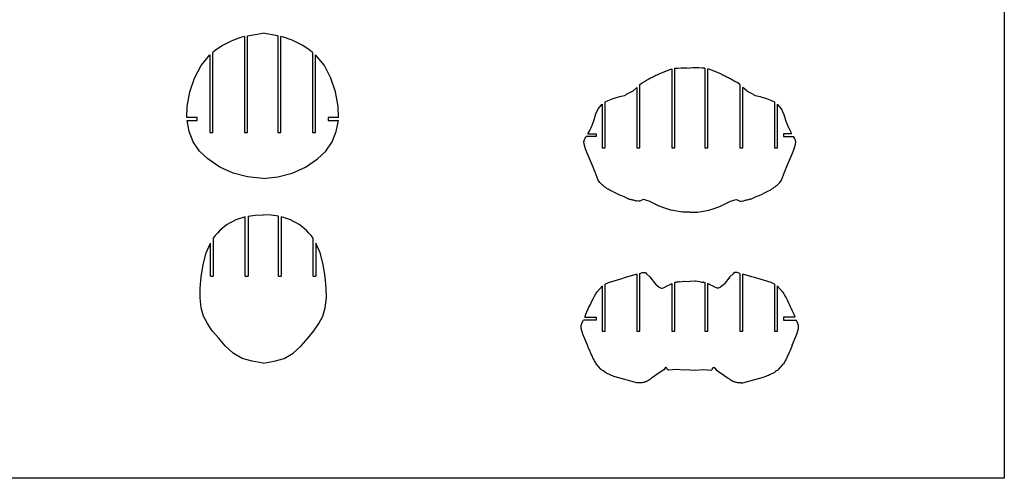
# Model space of a CAD drawing. Extents: x -170 to 170, y -270 to 270.
# Tile 15 of 31: x 43 to 170, y -270 to -211. Entities that reach past the tile are written whole.
import ezdxf

# ---------------------------------------------------------------- set-up
doc = ezdxf.new("R2010")
doc.units = 0
doc.header["$MEASUREMENT"] = 0
doc.layers.get('0').update_dxf_attribs({"linetype": 'CONTINUOUS'})

msp = doc.modelspace()

# ---------------------------------------------------------------- linework, layer by layer
for p, q in [((170.49, 270.1), (170.49, -270.1)), ((72.61, -212.81), (74.57, -212.46)), ((76.52, -212.81), (74.57, -212.46)), ((69.72, -213.9), (69.38, -214.09)), ((70.06, -213.73), (69.72, -213.9)), ((70.41, -213.56), (70.06, -213.73)), ((70.77, -213.4), (70.41, -213.56)), ((71.13, -213.26), (70.77, -213.4)), ((71.49, -213.13), (71.13, -213.26)), ((71.86, -213.01), (71.49, -213.13)), ((72.23, -212.91), (71.86, -213.01)), ((72.23, -212.91), (72.23, -225.32)), ((72.61, -225.32), (72.61, -212.81)), ((76.52, -212.81), (76.52, -225.32)), ((77.27, -213.01), (76.9, -212.91)), ((76.9, -225.32), (76.9, -212.91)), ((77.64, -213.13), (77.27, -213.01)), ((78.01, -213.26), (77.64, -213.13)), ((78.37, -213.4), (78.01, -213.26)), ((78.72, -213.56), (78.37, -213.4)), ((79.07, -213.73), (78.72, -213.56)), ((79.41, -213.9), (79.07, -213.73)), ((79.75, -214.09), (79.41, -213.9)), ((68.42, -214.73), (68.11, -214.97)), ((68.11, -225.32), (68.11, -214.97)), ((68.73, -214.51), (68.42, -214.73)), ((69.05, -214.3), (68.73, -214.51)), ((69.38, -214.09), (69.05, -214.3)), ((80.08, -214.3), (79.75, -214.09)), ((80.4, -214.51), (80.08, -214.3)), ((80.72, -214.73), (80.4, -214.51)), ((81.02, -214.97), (80.72, -214.73)), ((81.02, -214.97), (81.02, -225.32)), ((66.59, -216.68), (67.73, -215.3)), ((67.73, -215.3), (67.73, -225.32)), ((82.54, -216.68), (81.4, -215.3)), ((81.4, -225.32), (81.4, -215.3)), ((65.74, -218.3), (66.59, -216.68)), ((83.4, -218.3), (82.54, -216.68)), ((125.58, -217.85), (125.73, -217.77)), ((125.73, -217.77), (127.34, -217.12)), ((127.34, -217.12), (127.48, -217.08)), ((127.48, -217.08), (127.48, -227.31)), ((127.86, -217.01), (128.26, -216.99)), ((127.86, -227.31), (127.86, -217.01)), ((128.26, -216.99), (128.67, -216.96)), ((128.67, -216.96), (129.43, -216.96)), ((129.43, -216.96), (129.82, -216.99)), ((130.2, -216.96), (129.82, -216.99)), ((130.96, -216.96), (130.2, -216.96)), ((131.38, -216.99), (130.96, -216.96)), ((131.77, -217.01), (131.38, -216.99)), ((131.77, -217.01), (131.77, -227.31)), ((132.3, -217.12), (132.15, -217.08)), ((132.15, -227.31), (132.15, -217.08)), ((133.9, -217.77), (132.3, -217.12)), ((133.9, -217.77), (134.06, -217.85)), ((65.14, -220.08), (65.74, -218.3)), ((83.99, -220.08), (83.4, -218.3)), ((123.36, -219.1), (123.63, -218.92)), ((123.63, -218.92), (123.94, -218.74)), ((123.94, -218.74), (124.08, -218.65)), ((124.08, -218.65), (124.23, -218.57)), ((124.23, -218.57), (124.38, -218.48)), ((124.38, -218.48), (124.52, -218.4)), ((124.52, -218.4), (124.67, -218.31)), ((124.67, -218.31), (124.82, -218.23)), ((124.82, -218.23), (124.97, -218.15)), ((124.97, -218.15), (125.12, -218.07)), ((125.12, -218.07), (125.27, -218)), ((125.27, -218), (125.42, -217.92)), ((125.42, -217.92), (125.58, -217.85)), ((134.06, -217.85), (134.21, -217.92)), ((134.21, -217.92), (134.36, -218)), ((134.36, -218), (134.51, -218.07)), ((134.51, -218.07), (134.66, -218.15)), ((134.66, -218.15), (134.81, -218.23)), ((134.81, -218.23), (134.96, -218.31)), ((134.96, -218.31), (135.11, -218.4)), ((135.11, -218.4), (135.26, -218.48)), ((135.26, -218.48), (135.4, -218.57)), ((135.4, -218.57), (135.55, -218.65)), ((135.55, -218.65), (135.69, -218.74)), ((136.01, -218.92), (135.69, -218.74)), ((136.27, -219.1), (136.01, -218.92)), ((64.81, -221.95), (65.14, -220.08)), ((84.33, -221.95), (83.99, -220.08)), ((121.71, -220.34), (121.79, -220.3)), ((121.79, -220.3), (121.88, -220.25)), ((121.88, -220.25), (121.97, -220.21)), ((121.97, -220.21), (122.06, -220.16)), ((122.06, -220.16), (122.15, -220.12)), ((122.15, -220.12), (122.24, -220.08)), ((122.24, -220.08), (122.33, -220.03)), ((122.33, -220.03), (122.42, -219.99)), ((122.42, -219.99), (122.98, -219.49)), ((122.98, -219.49), (122.98, -227.31)), ((123.36, -227.31), (123.36, -219.1)), ((136.27, -219.1), (136.27, -227.31)), ((137.22, -219.99), (136.65, -219.49)), ((136.65, -227.31), (136.65, -219.49)), ((137.22, -219.99), (137.31, -220.03)), ((137.31, -220.03), (137.4, -220.08)), ((137.4, -220.08), (137.48, -220.12)), ((137.48, -220.12), (137.57, -220.16)), ((137.57, -220.16), (137.66, -220.21)), ((137.66, -220.21), (137.75, -220.25)), ((137.75, -220.25), (137.84, -220.3)), ((137.84, -220.3), (137.93, -220.34)), ((118.86, -221.35), (119.06, -221.26)), ((118.86, -227.31), (118.86, -221.35)), ((119.06, -221.26), (119.26, -221.18)), ((119.26, -221.18), (119.47, -221.1)), ((119.47, -221.1), (119.67, -221.02)), ((119.67, -221.02), (119.88, -220.95)), ((119.88, -220.95), (120.09, -220.88)), ((120.09, -220.88), (120.3, -220.81)), ((120.3, -220.81), (120.51, -220.75)), ((120.51, -220.75), (120.72, -220.69)), ((120.72, -220.69), (120.93, -220.64)), ((120.93, -220.64), (121.15, -220.58)), ((121.15, -220.58), (121.36, -220.54)), ((121.36, -220.54), (121.45, -220.49)), ((121.45, -220.49), (121.53, -220.44)), ((121.53, -220.44), (121.62, -220.39)), ((121.62, -220.39), (121.71, -220.34)), ((137.93, -220.34), (138.01, -220.39)), ((138.01, -220.39), (138.1, -220.44)), ((138.1, -220.44), (138.19, -220.49)), ((138.19, -220.49), (138.27, -220.54)), ((138.27, -220.54), (138.49, -220.58)), ((138.49, -220.58), (138.7, -220.64)), ((138.7, -220.64), (138.91, -220.69)), ((138.91, -220.69), (139.12, -220.75)), ((139.12, -220.75), (139.34, -220.81)), ((139.34, -220.81), (139.54, -220.88)), ((139.54, -220.88), (139.75, -220.95)), ((139.75, -220.95), (139.96, -221.02)), ((139.96, -221.02), (140.17, -221.1)), ((140.17, -221.1), (140.37, -221.18)), ((140.37, -221.18), (140.57, -221.26)), ((140.57, -221.26), (140.77, -221.35)), ((140.77, -221.35), (140.77, -227.31)), ((64.76, -223.39), (64.81, -221.95)), ((84.37, -223.39), (84.33, -221.95)), ((117.66, -222.93), (117.97, -222.26)), ((117.97, -222.26), (118.21, -221.96)), ((118.21, -221.96), (118.48, -221.67)), ((118.48, -221.67), (118.48, -227.31)), ((141.15, -227.31), (141.15, -221.67)), ((141.42, -221.96), (141.15, -221.67)), ((141.66, -222.26), (141.42, -221.96)), ((142.01, -223.05), (141.66, -222.26)), ((66.11, -223.39), (64.76, -223.39)), ((65.04, -225.2), (64.79, -223.76)), ((64.79, -223.76), (66.11, -223.76)), ((66.11, -223.76), (66.11, -223.39)), ((83.02, -223.39), (83.02, -223.76)), ((84.37, -223.39), (83.02, -223.39)), ((83.02, -223.76), (84.35, -223.76)), ((84.09, -225.2), (84.35, -223.76)), ((117.17, -224.37), (117.42, -223.68)), ((117.42, -223.68), (117.66, -222.93)), ((142.28, -223.9), (142.01, -223.05)), ((142.61, -224.72), (142.28, -223.9)), ((65.58, -226.53), (65.04, -225.2)), ((67.73, -225.32), (68.11, -225.32)), ((72.23, -225.32), (72.61, -225.32)), ((76.52, -225.32), (76.9, -225.32)), ((81.02, -225.32), (81.4, -225.32)), ((83.55, -226.53), (84.09, -225.2)), ((116.63, -225.5), (116.86, -225.08)), ((116.86, -225.08), (117.17, -224.37)), ((142.99, -225.5), (142.61, -224.72)), ((66.41, -227.73), (65.58, -226.53)), ((82.72, -227.73), (83.55, -226.53)), ((116.12, -226.56), (116.18, -226.26)), ((116.14, -226.86), (116.12, -226.56)), ((116.18, -226.26), (116.27, -226.08)), ((116.27, -226.08), (116.38, -225.92)), ((116.38, -225.92), (116.41, -225.87)), ((117.69, -225.87), (116.41, -225.87)), ((116.63, -225.5), (117.69, -225.5)), ((117.69, -225.5), (117.69, -225.87)), ((141.95, -225.5), (141.95, -225.87)), ((142.99, -225.5), (141.95, -225.5)), ((141.95, -225.87), (143.23, -225.87)), ((143.35, -226.06), (143.23, -225.87)), ((143.45, -226.26), (143.35, -226.06)), ((143.51, -226.56), (143.45, -226.26)), ((143.49, -226.86), (143.51, -226.56)), ((67.46, -228.76), (66.41, -227.73)), ((81.67, -228.76), (82.72, -227.73)), ((116.3, -227.44), (116.14, -226.86)), ((116.53, -228.01), (116.3, -227.44)), ((118.48, -227.31), (118.86, -227.31)), ((122.98, -227.31), (123.36, -227.31)), ((127.48, -227.31), (127.86, -227.31)), ((131.77, -227.31), (132.15, -227.31)), ((136.27, -227.31), (136.65, -227.31)), ((140.77, -227.31), (141.15, -227.31)), ((143.11, -228.01), (143.33, -227.44)), ((143.33, -227.44), (143.49, -226.86)), ((69.04, -229.83), (67.46, -228.76)), ((80.09, -229.83), (81.67, -228.76)), ((117.31, -229.83), (116.53, -228.01)), ((142.33, -229.83), (143.11, -228.01)), ((70.76, -230.59), (69.04, -229.83)), ((78.37, -230.59), (80.09, -229.83)), ((117.44, -230.15), (117.31, -229.83)), ((117.56, -230.49), (117.44, -230.15)), ((117.7, -230.83), (117.56, -230.49)), ((141.93, -230.83), (142.07, -230.49)), ((142.07, -230.49), (142.19, -230.15)), ((142.19, -230.15), (142.33, -229.83)), ((72.61, -231.07), (70.76, -230.59)), ((74.57, -231.29), (72.61, -231.07)), ((74.57, -231.29), (76.53, -231.07)), ((76.53, -231.07), (78.37, -230.59)), ((117.83, -231.18), (117.7, -230.83)), ((117.96, -231.49), (117.83, -231.18)), ((118.16, -231.79), (117.96, -231.49)), ((141.47, -231.79), (141.67, -231.49)), ((141.67, -231.49), (141.8, -231.18)), ((141.8, -231.18), (141.93, -230.83)), ((118.25, -231.88), (118.16, -231.79)), ((118.34, -231.97), (118.25, -231.88)), ((118.43, -232.06), (118.34, -231.97)), ((118.53, -232.15), (118.43, -232.06)), ((118.63, -232.23), (118.53, -232.15)), ((118.72, -232.31), (118.63, -232.23)), ((118.83, -232.39), (118.72, -232.31)), ((118.93, -232.47), (118.83, -232.39)), ((119.03, -232.54), (118.93, -232.47)), ((119.14, -232.62), (119.03, -232.54)), ((119.25, -232.68), (119.14, -232.62)), ((119.36, -232.75), (119.25, -232.68)), ((119.74, -232.95), (119.36, -232.75)), ((120.14, -233.15), (119.74, -232.95)), ((139.49, -233.15), (139.89, -232.95)), ((139.89, -232.95), (140.27, -232.75)), ((140.38, -232.68), (140.27, -232.75)), ((140.49, -232.62), (140.38, -232.68)), ((140.6, -232.54), (140.49, -232.62)), ((140.7, -232.47), (140.6, -232.54)), ((140.81, -232.39), (140.7, -232.47)), ((140.91, -232.31), (140.81, -232.39)), ((141.01, -232.23), (140.91, -232.31)), ((141.1, -232.15), (141.01, -232.23)), ((141.2, -232.06), (141.1, -232.15)), ((141.29, -231.97), (141.2, -232.06)), ((141.38, -231.88), (141.29, -231.97)), ((141.47, -231.79), (141.38, -231.88)), ((120.48, -233.31), (120.14, -233.15)), ((120.85, -233.47), (120.48, -233.31)), ((121.24, -233.62), (120.85, -233.47)), ((121.6, -233.8), (121.24, -233.62)), ((121.84, -233.92), (121.6, -233.8)), ((121.84, -233.92), (121.93, -233.94)), ((121.93, -233.94), (122.02, -233.96)), ((122.02, -233.96), (122.11, -233.98)), ((122.11, -233.98), (122.2, -234)), ((122.2, -234), (122.3, -234.02)), ((122.3, -234.02), (122.39, -234.04)), ((122.39, -234.04), (122.48, -234.06)), ((122.48, -234.06), (122.57, -234.09)), ((122.57, -234.09), (122.66, -234.11)), ((122.66, -234.11), (122.75, -234.13)), ((122.75, -234.13), (122.84, -234.16)), ((122.84, -234.16), (122.93, -234.18)), ((123.16, -234.22), (122.93, -234.18)), ((123.31, -234.21), (123.16, -234.22)), ((123.44, -234.16), (123.31, -234.21)), ((123.69, -234.03), (123.44, -234.16)), ((123.84, -234.02), (123.69, -234.03)), ((123.98, -234.04), (123.84, -234.02)), ((124.25, -234.13), (123.98, -234.04)), ((124.54, -234.24), (124.25, -234.13)), ((125.84, -234.85), (124.54, -234.24)), ((133.79, -234.85), (135.09, -234.24)), ((135.09, -234.24), (135.38, -234.13)), ((135.38, -234.13), (135.65, -234.04)), ((135.65, -234.04), (135.8, -234.02)), ((135.8, -234.02), (135.94, -234.03)), ((135.94, -234.03), (136.19, -234.16)), ((136.19, -234.16), (136.33, -234.21)), ((136.33, -234.21), (136.47, -234.22)), ((136.47, -234.22), (136.7, -234.18)), ((136.7, -234.18), (136.79, -234.16)), ((136.79, -234.16), (136.88, -234.13)), ((136.88, -234.13), (136.97, -234.11)), ((136.97, -234.11), (137.06, -234.09)), ((137.06, -234.09), (137.15, -234.06)), ((137.15, -234.06), (137.24, -234.04)), ((137.24, -234.04), (137.34, -234.02)), ((137.34, -234.02), (137.43, -234)), ((137.43, -234), (137.52, -233.98)), ((137.52, -233.98), (137.61, -233.96)), ((137.61, -233.96), (137.7, -233.94)), ((137.7, -233.94), (137.8, -233.92)), ((137.8, -233.92), (138.03, -233.8)), ((138.03, -233.8), (138.4, -233.62)), ((138.4, -233.62), (138.78, -233.47)), ((138.78, -233.47), (139.16, -233.31)), ((139.16, -233.31), (139.49, -233.15)), ((126.69, -235.17), (125.84, -234.85)), ((127.37, -235.38), (126.69, -235.17)), ((128.85, -235.63), (127.37, -235.38)), ((130.79, -235.63), (132.27, -235.38)), ((132.27, -235.38), (132.94, -235.17)), ((132.94, -235.17), (133.79, -234.85)), ((70.72, -236.84), (70.35, -237.04)), ((71.1, -236.66), (70.72, -236.84)), ((71.49, -236.5), (71.1, -236.66)), ((71.89, -236.37), (71.49, -236.5)), ((72.3, -236.26), (71.89, -236.37)), ((72.3, -243.94), (72.3, -236.26)), ((72.67, -236.18), (73.58, -236.05)), ((72.67, -236.18), (72.67, -243.94)), ((73.58, -236.05), (74.63, -235.99)), ((75.68, -236.05), (74.63, -235.99)), ((76.59, -236.18), (75.68, -236.05)), ((76.59, -243.94), (76.59, -236.18)), ((77.37, -236.37), (76.96, -236.26)), ((76.96, -236.26), (76.96, -243.94)), ((77.77, -236.5), (77.37, -236.37)), ((78.16, -236.66), (77.77, -236.5)), ((78.54, -236.84), (78.16, -236.66)), ((78.91, -237.04), (78.54, -236.84)), ((129.82, -235.64), (128.85, -235.63)), ((129.82, -235.64), (130.79, -235.63)), ((69, -238.05), (68.71, -238.36)), ((69.31, -237.77), (69, -238.05)), ((69.64, -237.51), (69.31, -237.77)), ((69.99, -237.26), (69.64, -237.51)), ((70.35, -237.04), (69.99, -237.26)), ((79.27, -237.26), (78.91, -237.04)), ((79.61, -237.51), (79.27, -237.26)), ((79.94, -237.77), (79.61, -237.51)), ((80.26, -238.05), (79.94, -237.77)), ((80.55, -238.36), (80.26, -238.05)), ((68.43, -238.67), (68.17, -239.01)), ((68.17, -239.01), (68.17, -243.94)), ((68.71, -238.36), (68.43, -238.67)), ((80.83, -238.67), (80.55, -238.36)), ((81.09, -239.01), (80.83, -238.67)), ((81.09, -243.94), (81.09, -239.01)), ((67.27, -240.91), (67.8, -239.64)), ((67.8, -243.94), (67.8, -239.64)), ((81.98, -240.91), (81.46, -239.64)), ((81.46, -239.64), (81.46, -243.94)), ((66.88, -242.44), (67.27, -240.91)), ((82.38, -242.44), (81.98, -240.91)), ((66.61, -244.03), (66.88, -242.44)), ((82.65, -244.03), (82.38, -242.44)), ((66.47, -245.49), (66.61, -244.03)), ((67.8, -243.94), (68.17, -243.94)), ((72.3, -243.94), (72.67, -243.94)), ((76.59, -243.94), (76.96, -243.94)), ((81.09, -243.94), (81.46, -243.94)), ((82.79, -245.49), (82.65, -244.03)), ((119.31, -244.74), (121.17, -244.18)), ((121.33, -244.14), (121.17, -244.18)), ((121.48, -244.1), (121.33, -244.14)), ((121.63, -244.06), (121.48, -244.1)), ((121.78, -244.02), (121.63, -244.06)), ((121.93, -243.98), (121.78, -244.02)), ((122.08, -243.94), (121.93, -243.98)), ((122.23, -243.9), (122.08, -243.94)), ((122.38, -243.86), (122.23, -243.9)), ((122.53, -243.82), (122.38, -243.86)), ((122.68, -243.77), (122.53, -243.82)), ((122.83, -243.73), (122.68, -243.77)), ((122.98, -243.69), (122.83, -243.73)), ((122.98, -243.69), (122.98, -251.06)), ((123.36, -243.57), (123.68, -243.48)), ((123.36, -251.06), (123.36, -243.57)), ((123.68, -243.48), (123.82, -243.46)), ((123.82, -243.46), (123.97, -243.45)), ((123.97, -243.45), (124.05, -243.47)), ((124.05, -243.47), (124.11, -243.51)), ((124.11, -243.51), (124.22, -243.61)), ((124.22, -243.61), (124.64, -244.04)), ((124.64, -244.04), (125.39, -244.96)), ((135, -244.04), (134.24, -244.96)), ((135.41, -243.61), (135, -244.04)), ((135.52, -243.51), (135.41, -243.61)), ((135.59, -243.47), (135.52, -243.51)), ((135.66, -243.45), (135.59, -243.47)), ((135.81, -243.46), (135.66, -243.45)), ((135.95, -243.48), (135.81, -243.46)), ((136.27, -243.57), (135.95, -243.48)), ((136.27, -243.57), (136.27, -251.06)), ((136.8, -243.73), (136.65, -243.69)), ((136.65, -251.06), (136.65, -243.69)), ((136.95, -243.77), (136.8, -243.73)), ((137.1, -243.82), (136.95, -243.77)), ((137.25, -243.86), (137.1, -243.82)), ((137.4, -243.9), (137.25, -243.86)), ((137.55, -243.94), (137.4, -243.9)), ((137.7, -243.98), (137.55, -243.94)), ((137.85, -244.02), (137.7, -243.98)), ((138, -244.06), (137.85, -244.02)), ((138.16, -244.1), (138, -244.06)), ((138.31, -244.14), (138.16, -244.1)), ((138.46, -244.18), (138.31, -244.14)), ((140.32, -244.74), (138.46, -244.18)), ((66.46, -246.73), (66.47, -245.49)), ((82.8, -246.73), (82.79, -245.49)), ((117.82, -245.95), (118.46, -245.22)), ((118.46, -245.22), (118.48, -245.2)), ((118.48, -245.2), (118.48, -251.06)), ((118.86, -244.95), (119.31, -244.74)), ((118.86, -251.06), (118.86, -244.95)), ((125.39, -244.96), (125.44, -245)), ((125.44, -245), (125.48, -245.05)), ((125.48, -245.05), (125.61, -245.14)), ((125.61, -245.14), (125.84, -245.34)), ((125.84, -245.34), (126.04, -245.46)), ((126.04, -245.46), (126.15, -245.49)), ((126.15, -245.49), (126.26, -245.49)), ((126.26, -245.49), (126.5, -245.39)), ((126.5, -245.39), (126.9, -245.18)), ((126.9, -245.18), (127.09, -245.08)), ((127.09, -245.08), (127.48, -244.87)), ((127.48, -244.87), (127.48, -251.06)), ((127.86, -244.75), (128.01, -244.73)), ((127.86, -251.06), (127.86, -244.75)), ((128.16, -244.7), (128.01, -244.73)), ((128.16, -244.7), (128.22, -244.7)), ((128.37, -244.68), (128.22, -244.7)), ((128.47, -244.66), (128.37, -244.68)), ((128.47, -244.66), (129.07, -244.6)), ((129.07, -244.6), (129.17, -244.6)), ((129.17, -244.6), (129.82, -244.62)), ((130.47, -244.6), (129.82, -244.62)), ((130.56, -244.6), (130.47, -244.6)), ((131.16, -244.66), (130.56, -244.6)), ((131.16, -244.66), (131.21, -244.67)), ((131.21, -244.67), (131.37, -244.69)), ((131.37, -244.69), (131.52, -244.71)), ((131.62, -244.73), (131.52, -244.71)), ((131.62, -244.73), (131.77, -244.75)), ((131.77, -244.75), (131.77, -251.06)), ((132.55, -245.08), (132.15, -244.87)), ((132.15, -251.06), (132.15, -244.87)), ((132.73, -245.18), (132.55, -245.08)), ((133.13, -245.39), (132.73, -245.18)), ((133.37, -245.49), (133.13, -245.39)), ((133.48, -245.49), (133.37, -245.49)), ((133.59, -245.46), (133.48, -245.49)), ((133.79, -245.34), (133.59, -245.46)), ((134.02, -245.14), (133.79, -245.34)), ((134.15, -245.05), (134.02, -245.14)), ((134.19, -245), (134.15, -245.05)), ((134.24, -244.96), (134.19, -245)), ((140.77, -244.95), (140.32, -244.74)), ((140.77, -244.95), (140.77, -251.06)), ((141.17, -245.22), (141.15, -245.2)), ((141.15, -251.06), (141.15, -245.2)), ((141.82, -245.95), (141.17, -245.22)), ((66.61, -248.03), (66.46, -246.73)), ((82.65, -248.03), (82.8, -246.73)), ((117.19, -247.09), (117.34, -246.8)), ((117.34, -246.8), (117.5, -246.51)), ((117.5, -246.51), (117.66, -246.23)), ((117.66, -246.23), (117.82, -245.95)), ((141.82, -245.95), (141.97, -246.21)), ((141.97, -246.21), (142.12, -246.47)), ((142.12, -246.47), (142.27, -246.74)), ((142.27, -246.74), (142.41, -247.01)), ((142.41, -247.01), (142.55, -247.29)), ((66.93, -249.12), (66.61, -248.03)), ((82.33, -249.12), (82.65, -248.03)), ((116.51, -248.56), (116.63, -248.26)), ((116.63, -248.26), (116.77, -247.96)), ((116.77, -247.96), (116.91, -247.67)), ((116.91, -247.67), (117.05, -247.38)), ((117.05, -247.38), (117.19, -247.09)), ((142.55, -247.29), (142.68, -247.56)), ((142.68, -247.56), (142.81, -247.84)), ((142.81, -247.84), (142.94, -248.12)), ((142.94, -248.12), (143.06, -248.4)), ((67.42, -250.08), (66.93, -249.12)), ((81.84, -250.08), (82.33, -249.12)), ((116.22, -249.25), (116.26, -249.16)), ((116.22, -249.25), (117.69, -249.25)), ((116.26, -249.16), (116.38, -248.86)), ((116.38, -248.86), (116.51, -248.56)), ((117.69, -249.25), (117.69, -249.62)), ((141.95, -249.25), (141.95, -249.62)), ((143.39, -249.25), (141.95, -249.25)), ((143.06, -248.4), (143.17, -248.68)), ((143.17, -248.68), (143.29, -248.96)), ((143.29, -248.96), (143.39, -249.25)), ((68.05, -250.99), (67.42, -250.08)), ((81.2, -250.99), (81.84, -250.08)), ((115.74, -250.7), (115.77, -250.32)), ((115.98, -251.43), (115.74, -250.7)), ((115.77, -250.32), (115.9, -249.95)), ((115.9, -249.95), (116.06, -249.62)), ((117.69, -249.62), (116.06, -249.62)), ((141.95, -249.62), (143.57, -249.62)), ((143.73, -249.95), (143.57, -249.62)), ((143.65, -251.43), (143.89, -250.7)), ((143.86, -250.32), (143.73, -249.95)), ((143.89, -250.7), (143.86, -250.32)), ((68.83, -251.93), (68.05, -250.99)), ((69.73, -252.94), (68.83, -251.93)), ((79.53, -252.94), (80.43, -251.93)), ((80.43, -251.93), (81.2, -250.99)), ((116.58, -252.85), (115.98, -251.43)), ((118.48, -251.06), (118.86, -251.06)), ((122.98, -251.06), (123.36, -251.06)), ((127.48, -251.06), (127.86, -251.06)), ((131.77, -251.06), (132.15, -251.06)), ((136.27, -251.06), (136.65, -251.06)), ((140.77, -251.06), (141.15, -251.06)), ((143.05, -252.85), (143.65, -251.43)), ((70.75, -253.91), (69.73, -252.94)), ((78.5, -253.91), (79.53, -252.94)), ((116.64, -252.99), (116.58, -252.85)), ((116.77, -253.32), (116.64, -252.99)), ((116.91, -253.66), (116.77, -253.32)), ((142.86, -253.32), (142.73, -253.66)), ((143, -252.99), (142.86, -253.32)), ((143.05, -252.85), (143, -252.99)), ((71.92, -254.59), (70.75, -253.91)), ((73.22, -254.94), (71.92, -254.59)), ((76.04, -254.94), (77.34, -254.59)), ((77.34, -254.59), (78.5, -253.91)), ((116.96, -253.8), (116.91, -253.66)), ((117.02, -253.94), (116.96, -253.8)), ((117.08, -254.07), (117.02, -253.94)), ((117.15, -254.21), (117.08, -254.07)), ((117.21, -254.35), (117.15, -254.21)), ((117.28, -254.49), (117.21, -254.35)), ((117.35, -254.62), (117.28, -254.49)), ((117.42, -254.76), (117.35, -254.62)), ((142.29, -254.62), (142.22, -254.76)), ((142.35, -254.49), (142.29, -254.62)), ((142.42, -254.35), (142.35, -254.49)), ((142.49, -254.21), (142.42, -254.35)), ((142.55, -254.07), (142.49, -254.21)), ((142.61, -253.94), (142.55, -254.07)), ((142.67, -253.8), (142.61, -253.94)), ((142.73, -253.66), (142.67, -253.8)), ((74.63, -255.19), (73.22, -254.94)), ((74.63, -255.19), (76.04, -254.94)), ((117.49, -254.89), (117.42, -254.76)), ((117.56, -255.02), (117.49, -254.89)), ((117.64, -255.16), (117.56, -255.02)), ((117.71, -255.29), (117.64, -255.16)), ((118.31, -255.99), (117.71, -255.29)), ((126.59, -255.85), (126.44, -256.08)), ((126.62, -255.79), (126.59, -255.85)), ((126.65, -255.76), (126.62, -255.79)), ((126.67, -255.74), (126.65, -255.76)), ((126.69, -255.73), (126.67, -255.74)), ((126.71, -255.73), (126.69, -255.73)), ((126.72, -255.74), (126.71, -255.73)), ((126.74, -255.74), (126.72, -255.74)), ((126.79, -255.79), (126.74, -255.74)), ((126.91, -255.99), (126.79, -255.79)), ((132.72, -255.99), (132.84, -255.79)), ((132.84, -255.79), (132.89, -255.74)), ((132.89, -255.74), (132.91, -255.74)), ((132.91, -255.74), (132.93, -255.73)), ((132.93, -255.73), (132.94, -255.73)), ((132.94, -255.73), (132.96, -255.74)), ((132.96, -255.74), (132.98, -255.76)), ((132.98, -255.76), (133.01, -255.79)), ((133.01, -255.79), (133.04, -255.85)), ((133.04, -255.85), (133.2, -256.08)), ((141.33, -255.99), (141.92, -255.29)), ((142, -255.16), (141.92, -255.29)), ((142.07, -255.02), (142, -255.16)), ((142.14, -254.89), (142.07, -255.02)), ((142.22, -254.76), (142.14, -254.89)), ((118.45, -256.09), (118.31, -255.99)), ((118.59, -256.19), (118.45, -256.09)), ((118.74, -256.29), (118.59, -256.19)), ((118.89, -256.39), (118.74, -256.29)), ((119.04, -256.47), (118.89, -256.39)), ((119.19, -256.56), (119.04, -256.47)), ((119.35, -256.64), (119.19, -256.56)), ((119.51, -256.71), (119.35, -256.64)), ((119.67, -256.78), (119.51, -256.71)), ((119.83, -256.85), (119.67, -256.78)), ((119.99, -256.91), (119.83, -256.85)), ((120.16, -256.97), (119.99, -256.91)), ((122.95, -257.74), (120.16, -256.97)), ((124.75, -257.22), (124.7, -257.26)), ((124.8, -257.18), (124.75, -257.22)), ((124.85, -257.13), (124.8, -257.18)), ((125.96, -256.38), (124.85, -257.13)), ((126.44, -256.08), (125.96, -256.38)), ((126.99, -256.07), (126.91, -255.99)), ((127.05, -256.1), (126.99, -256.07)), ((127.1, -256.12), (127.05, -256.1)), ((127.57, -256.04), (127.1, -256.12)), ((128.01, -256), (127.57, -256.04)), ((129.16, -256.12), (128.01, -256)), ((129.82, -256.07), (129.16, -256.12)), ((129.82, -256.07), (130.47, -256.12)), ((130.47, -256.12), (131.63, -256)), ((131.63, -256), (132.06, -256.04)), ((132.06, -256.04), (132.53, -256.12)), ((132.53, -256.12), (132.59, -256.1)), ((132.59, -256.1), (132.64, -256.07)), ((132.64, -256.07), (132.72, -255.99)), ((133.2, -256.08), (133.67, -256.38)), ((133.67, -256.38), (134.79, -257.13)), ((134.83, -257.18), (134.79, -257.13)), ((134.88, -257.22), (134.83, -257.18)), ((134.93, -257.26), (134.88, -257.22)), ((136.68, -257.74), (139.47, -256.97)), ((139.64, -256.91), (139.47, -256.97)), ((139.8, -256.85), (139.64, -256.91)), ((139.97, -256.78), (139.8, -256.85)), ((140.13, -256.71), (139.97, -256.78)), ((140.29, -256.64), (140.13, -256.71)), ((140.44, -256.56), (140.29, -256.64)), ((140.6, -256.47), (140.44, -256.56)), ((140.75, -256.39), (140.6, -256.47)), ((140.9, -256.29), (140.75, -256.39)), ((141.04, -256.19), (140.9, -256.29)), ((141.19, -256.09), (141.04, -256.19)), ((141.33, -255.99), (141.19, -256.09)), ((123.21, -257.74), (122.95, -257.74)), ((123.3, -257.75), (123.21, -257.74)), ((123.38, -257.75), (123.3, -257.75)), ((123.47, -257.75), (123.38, -257.75)), ((123.55, -257.74), (123.47, -257.75)), ((123.64, -257.74), (123.55, -257.74)), ((123.72, -257.72), (123.64, -257.74)), ((123.8, -257.71), (123.72, -257.72)), ((123.89, -257.69), (123.8, -257.71)), ((123.97, -257.66), (123.89, -257.69)), ((124.05, -257.63), (123.97, -257.66)), ((124.13, -257.6), (124.05, -257.63)), ((124.21, -257.57), (124.13, -257.6)), ((124.26, -257.54), (124.21, -257.57)), ((124.32, -257.51), (124.26, -257.54)), ((124.38, -257.48), (124.32, -257.51)), ((124.43, -257.44), (124.38, -257.48)), ((124.49, -257.41), (124.43, -257.44)), ((124.54, -257.37), (124.49, -257.41)), ((124.6, -257.34), (124.54, -257.37)), ((124.65, -257.3), (124.6, -257.34)), ((124.7, -257.26), (124.65, -257.3)), ((134.99, -257.3), (134.93, -257.26)), ((135.04, -257.34), (134.99, -257.3)), ((135.09, -257.37), (135.04, -257.34)), ((135.14, -257.41), (135.09, -257.37)), ((135.2, -257.44), (135.14, -257.41)), ((135.26, -257.48), (135.2, -257.44)), ((135.31, -257.51), (135.26, -257.48)), ((135.37, -257.54), (135.31, -257.51)), ((135.43, -257.57), (135.37, -257.54)), ((135.5, -257.6), (135.43, -257.57)), ((135.58, -257.63), (135.5, -257.6)), ((135.66, -257.66), (135.58, -257.63)), ((135.75, -257.69), (135.66, -257.66)), ((135.83, -257.71), (135.75, -257.69)), ((135.91, -257.72), (135.83, -257.71)), ((136, -257.74), (135.91, -257.72)), ((136.08, -257.74), (136, -257.74)), ((136.17, -257.75), (136.08, -257.74)), ((136.25, -257.75), (136.17, -257.75)), ((136.34, -257.75), (136.25, -257.75)), ((136.42, -257.74), (136.34, -257.75)), ((136.42, -257.74), (136.68, -257.74)), ((170.49, -270.1), (-170.49, -270.1))]:
    msp.add_line(p, q)

doc.saveas('drawing.dxf')
